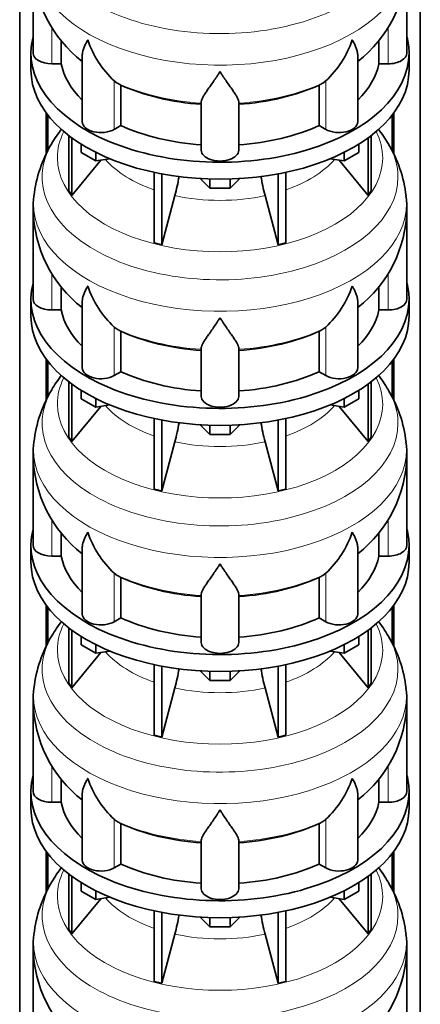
# Model space of a CAD drawing. Header units: millimetres. Extents: x 166 to 773, y -2383 to 1868.
# Tile 7 of 20: x 579 to 772, y -1540 to -1067. Entities that reach past the tile are written whole.
import ezdxf

# ---------------------------------------------------------------- set-up
doc = ezdxf.new("R2010")
doc.units = ezdxf.units.MM
doc.layers.add('LOW_134-11', color=7, linetype='Continuous')
doc.layers.add('VSI134_DIFFUSORE', color=7, linetype='Continuous')

# ---------------------------------------------------------------- blocks, each defined once
blk = doc.blocks.new('SE4')
at = {"layer": 'LOW_134-11', "color": 7, "linetype": 'Continuous', "lineweight": 35}
for p, q in [((579.14, -2116.07), (579.14, -801.16)), ((771.99, -2116.07), (771.99, -801.16)), ((591.89, -1111.47), (591.89, -1131.24)), ((592.64, -1112.46), (592.64, -1129.82)), ((758.49, -1112.46), (758.49, -1129.78)), ((759.24, -1111.47), (759.24, -1131.36)), ((591.89, -1229.86), (591.89, -1249.63)), ((592.64, -1230.85), (592.64, -1248.21)), ((758.49, -1230.85), (758.49, -1248.17)), ((759.24, -1229.86), (759.24, -1249.75)), ((591.89, -1348.25), (591.89, -1368.02)), ((592.64, -1349.24), (592.64, -1366.6)), ((758.49, -1349.24), (758.49, -1366.57)), ((759.24, -1348.25), (759.24, -1368.15)), ((591.89, -1466.64), (591.89, -1486.42)), ((592.64, -1467.63), (592.64, -1484.99)), ((758.49, -1467.63), (758.49, -1484.96)), ((759.24, -1466.64), (759.24, -1486.54))]:
    blk.add_line(p, q, dxfattribs=at)
at = {"layer": 'VSI134_DIFFUSORE', "color": 7, "linetype": 'Continuous', "lineweight": 35}
for p, q in [((585.57, -1039.6), (585.57, -1082.65)), ((765.57, -1082.65), (765.57, -1039.6)), ((599.09, -1087.85), (599.09, -1076.51)), ((752.04, -1076.42), (752.04, -1087.85)), ((584.57, -1082.65), (584.57, -1090.82)), ((609.29, -1083.59), (609.29, -1115.72)), ((741.84, -1115.72), (741.84, -1083.58)), ((766.57, -1090.82), (766.57, -1082.65)), ((594.57, -1087.85), (599.09, -1087.85)), ((752.04, -1087.85), (756.57, -1087.85)), ((626.08, -1097.1), (624.65, -1096.05)), ((627.86, -1117.55), (627.86, -1098.07)), ((723.28, -1098.07), (723.28, -1117.55)), ((726.48, -1096.05), (725.06, -1097.1)), ((666.57, -1129.42), (666.57, -1106.07)), ((684.57, -1129.42), (684.57, -1106.07)), ((624.65, -1119.4), (627.86, -1117.55)), ((723.28, -1117.55), (726.48, -1119.4)), ((602.74, -1122.32), (602.74, -1149)), ((748.39, -1122.32), (748.39, -1149)), ((604.27, -1123.47), (604.27, -1151.13)), ((608.81, -1130.58), (608.81, -1126.52)), ((742.32, -1130.58), (742.32, -1126.52)), ((746.86, -1123.47), (746.86, -1151.13)), ((615.75, -1134.59), (608.81, -1130.58)), ((615.75, -1134.59), (615.75, -1130.41)), ((735.38, -1134.59), (735.38, -1130.41)), ((742.32, -1130.58), (735.38, -1134.59)), ((604.27, -1151.13), (618.13, -1134.22)), ((622.57, -1133.53), (615.75, -1134.59)), ((735.38, -1134.59), (728.56, -1133.53)), ((733, -1134.22), (746.86, -1151.13)), ((643.87, -1140.07), (643.87, -1174)), ((647.56, -1140.81), (647.56, -1174.88)), ((703.57, -1140.81), (703.57, -1174.88)), ((707.26, -1140.07), (707.26, -1174)), ((670.66, -1147.72), (666.01, -1143.07)), ((670.66, -1147.72), (670.66, -1143.28)), ((685.12, -1143.07), (680.47, -1147.72)), ((680.47, -1147.72), (680.47, -1143.28)), ((602.74, -1149), (604.27, -1151.13)), ((680.47, -1147.72), (670.66, -1147.72)), ((746.86, -1151.13), (748.39, -1149)), ((647.56, -1174.88), (653.84, -1151.26)), ((697.29, -1151.26), (703.57, -1174.88)), ((585.57, -1157.99), (585.57, -1201.05)), ((765.57, -1201.05), (765.57, -1157.99)), ((643.87, -1174), (647.56, -1174.88)), ((703.57, -1174.88), (707.26, -1174)), ((599.09, -1206.24), (599.09, -1194.9)), ((752.04, -1194.81), (752.04, -1206.24)), ((584.57, -1201.05), (584.57, -1209.21)), ((609.29, -1201.98), (609.29, -1234.11)), ((741.84, -1234.11), (741.84, -1201.97)), ((766.57, -1209.21), (766.57, -1201.05)), ((594.57, -1206.24), (599.09, -1206.24)), ((752.04, -1206.24), (756.57, -1206.24)), ((626.08, -1215.49), (624.65, -1214.44)), ((627.86, -1235.94), (627.86, -1216.46)), ((723.28, -1216.46), (723.28, -1235.94)), ((726.48, -1214.44), (725.06, -1215.49)), ((666.57, -1247.81), (666.57, -1224.46)), ((684.57, -1247.81), (684.57, -1224.46)), ((624.65, -1237.79), (627.86, -1235.94)), ((723.28, -1235.94), (726.48, -1237.79)), ((602.74, -1240.71), (602.74, -1267.39)), ((748.39, -1240.71), (748.39, -1267.39)), ((604.27, -1241.86), (604.27, -1269.52)), ((608.81, -1248.97), (608.81, -1244.92)), ((742.32, -1248.97), (742.32, -1244.92)), ((746.86, -1241.86), (746.86, -1269.52)), ((615.75, -1252.98), (608.81, -1248.97)), ((615.75, -1252.98), (615.75, -1248.8)), ((735.38, -1252.98), (735.38, -1248.8)), ((742.32, -1248.97), (735.38, -1252.98)), ((604.27, -1269.52), (618.13, -1252.61)), ((622.57, -1251.92), (615.75, -1252.98)), ((735.38, -1252.98), (728.56, -1251.92)), ((733, -1252.61), (746.86, -1269.52)), ((643.87, -1258.46), (643.87, -1292.39)), ((647.56, -1259.2), (647.56, -1293.27)), ((703.57, -1259.2), (703.57, -1293.27)), ((707.26, -1258.46), (707.26, -1292.39)), ((670.66, -1266.11), (666.01, -1261.46)), ((670.66, -1266.11), (670.66, -1261.67)), ((685.12, -1261.46), (680.47, -1266.11)), ((680.47, -1266.11), (680.47, -1261.67)), ((602.74, -1267.39), (604.27, -1269.52)), ((680.47, -1266.11), (670.66, -1266.11)), ((746.86, -1269.52), (748.39, -1267.39)), ((647.56, -1293.27), (653.84, -1269.65)), ((697.29, -1269.65), (703.57, -1293.27)), ((585.57, -1276.38), (585.57, -1319.44)), ((765.57, -1319.44), (765.57, -1276.38)), ((643.87, -1292.39), (647.56, -1293.27)), ((703.57, -1293.27), (707.26, -1292.39)), ((599.09, -1324.63), (599.09, -1313.29)), ((752.04, -1313.2), (752.04, -1324.63)), ((584.57, -1319.44), (584.57, -1327.6)), ((609.29, -1320.37), (609.29, -1352.51)), ((741.84, -1352.51), (741.84, -1320.37)), ((766.57, -1327.6), (766.57, -1319.44)), ((594.57, -1324.63), (599.09, -1324.63)), ((752.04, -1324.63), (756.57, -1324.63)), ((626.08, -1333.88), (624.65, -1332.83)), ((627.86, -1354.33), (627.86, -1334.85)), ((723.28, -1334.85), (723.28, -1354.33)), ((726.48, -1332.83), (725.06, -1333.88)), ((666.57, -1366.2), (666.57, -1342.86)), ((684.57, -1366.2), (684.57, -1342.86)), ((624.65, -1356.18), (627.86, -1354.33)), ((723.28, -1354.33), (726.48, -1356.18)), ((602.74, -1359.1), (602.74, -1385.78)), ((748.39, -1359.1), (748.39, -1385.78)), ((604.27, -1360.25), (604.27, -1387.92)), ((608.81, -1367.36), (608.81, -1363.31)), ((742.32, -1367.36), (742.32, -1363.31)), ((746.86, -1360.25), (746.86, -1387.92)), ((615.75, -1371.37), (608.81, -1367.36)), ((615.75, -1371.37), (615.75, -1367.2)), ((735.38, -1371.37), (735.38, -1367.2)), ((742.32, -1367.36), (735.38, -1371.37)), ((604.27, -1387.92), (618.13, -1371)), ((622.57, -1370.31), (615.75, -1371.37)), ((735.38, -1371.37), (728.56, -1370.31)), ((733, -1371), (746.86, -1387.92)), ((643.87, -1376.85), (643.87, -1410.78)), ((647.56, -1377.59), (647.56, -1411.66)), ((703.57, -1377.59), (703.57, -1411.66)), ((707.26, -1376.85), (707.26, -1410.78)), ((670.66, -1384.5), (666.01, -1379.85)), ((670.66, -1384.5), (670.66, -1380.06)), ((685.12, -1379.85), (680.47, -1384.5)), ((680.47, -1384.5), (680.47, -1380.06)), ((602.74, -1385.78), (604.27, -1387.92)), ((680.47, -1384.5), (670.66, -1384.5)), ((746.86, -1387.92), (748.39, -1385.78)), ((647.56, -1411.66), (653.84, -1388.04)), ((697.29, -1388.04), (703.57, -1411.66)), ((585.57, -1394.77), (585.57, -1437.83)), ((765.57, -1437.83), (765.57, -1394.77)), ((643.87, -1410.78), (647.56, -1411.66)), ((703.57, -1411.66), (707.26, -1410.78)), ((599.09, -1443.03), (599.09, -1431.68)), ((752.04, -1431.6), (752.04, -1443.03)), ((584.57, -1437.83), (584.57, -1445.99)), ((609.29, -1438.76), (609.29, -1470.9)), ((741.84, -1470.9), (741.84, -1438.76)), ((766.57, -1445.99), (766.57, -1437.83)), ((594.57, -1443.03), (599.09, -1443.03)), ((752.04, -1443.03), (756.57, -1443.03)), ((626.08, -1452.28), (624.65, -1451.23)), ((627.86, -1472.72), (627.86, -1453.25)), ((723.28, -1453.25), (723.28, -1472.72)), ((726.48, -1451.23), (725.06, -1452.28)), ((666.57, -1484.59), (666.57, -1461.25)), ((684.57, -1484.59), (684.57, -1461.25)), ((624.65, -1474.57), (627.86, -1472.72)), ((723.28, -1472.72), (726.48, -1474.57)), ((602.74, -1477.5), (602.74, -1504.17)), ((748.39, -1477.5), (748.39, -1504.17)), ((604.27, -1478.64), (604.27, -1506.31)), ((608.81, -1485.75), (608.81, -1481.7)), ((742.32, -1485.75), (742.32, -1481.7)), ((746.86, -1478.64), (746.86, -1506.31)), ((615.75, -1489.76), (608.81, -1485.75)), ((615.75, -1489.76), (615.75, -1485.59)), ((735.38, -1489.76), (735.38, -1485.59)), ((742.32, -1485.75), (735.38, -1489.76)), ((604.27, -1506.31), (618.13, -1489.39)), ((622.57, -1488.71), (615.75, -1489.76)), ((735.38, -1489.76), (728.56, -1488.71)), ((733, -1489.39), (746.86, -1506.31)), ((643.87, -1495.24), (643.87, -1529.17)), ((647.56, -1495.98), (647.56, -1530.05)), ((703.57, -1495.98), (703.57, -1530.05)), ((707.26, -1495.24), (707.26, -1529.17)), ((670.66, -1502.89), (666.01, -1498.24)), ((670.66, -1502.89), (670.66, -1498.46)), ((685.12, -1498.24), (680.47, -1502.89)), ((680.47, -1502.89), (680.47, -1498.46)), ((602.74, -1504.17), (604.27, -1506.31)), ((680.47, -1502.89), (670.66, -1502.89)), ((746.86, -1506.31), (748.39, -1504.17)), ((647.56, -1530.05), (653.84, -1506.44)), ((697.29, -1506.44), (703.57, -1530.05)), ((585.57, -1513.17), (585.57, -1556.22)), ((765.57, -1556.22), (765.57, -1513.17)), ((643.87, -1529.17), (647.56, -1530.05)), ((703.57, -1530.05), (707.26, -1529.17))]:
    blk.add_line(p, q, dxfattribs=at)
at = {"layer": 'VSI134_DIFFUSORE', "color": 4, "linetype": 'Continuous', "lineweight": 9}
for p, q in [((594.57, -1087.85), (594.57, -1070.19)), ((756.57, -1087.85), (756.57, -1070.1)), ((624.65, -1119.4), (624.65, -1096.05)), ((726.48, -1119.4), (726.48, -1096.05)), ((594.57, -1206.24), (594.57, -1188.58)), ((756.57, -1206.24), (756.57, -1188.49)), ((624.65, -1237.79), (624.65, -1214.44)), ((726.48, -1237.79), (726.48, -1214.44)), ((594.57, -1324.63), (594.57, -1306.97)), ((756.57, -1324.63), (756.57, -1306.89)), ((624.65, -1356.18), (624.65, -1332.83)), ((726.48, -1356.18), (726.48, -1332.83)), ((594.57, -1443.03), (594.57, -1425.36)), ((756.57, -1443.03), (756.57, -1425.28)), ((624.65, -1474.57), (624.65, -1451.23)), ((726.48, -1474.57), (726.48, -1451.23))]:
    blk.add_line(p, q, dxfattribs=at)
at = {"layer": 'VSI134_DIFFUSORE', "color": 7, "linetype": 'Continuous', "lineweight": 35}
for centre, radius, start, end in [((646.85, -1038.41), 61.25, 181.1196, 232.075), ((704.51, -1038.55), 60.97, 307.8559, 359.0125), ((657.15, -1061.09), 47.73, 198.6373, 227.0857), ((693.98, -1061.09), 47.73, 312.9143, 341.3628), ((633.99, -1084.71), 14.7, 237.4509, 245.3566), ((717.15, -1084.71), 14.7, 294.6434, 302.5491), ((653.82, -1161.52), 68.98, 142.1797, 149.0954), ((697.75, -1160.91), 68.25, 30.6072, 37.7078), ((648.42, -1158.52), 62.81, 149.0217, 173.546), ((704.84, -1157.88), 60.6, 6.0692, 31.5276), ((564, -1126.95), 93.08, 344.857, 350.6518), ((785.82, -1127.15), 91.75, 189.2533, 195.2315), ((625.39, -1157.08), 39.79, 171.8454, 181.3345), ((737.22, -1156.37), 28.3, 356.7173, 9.9642), ((646.85, -1156.81), 61.25, 181.1196, 232.075), ((704.51, -1156.94), 60.97, 307.8559, 359.0125), ((657.15, -1179.48), 47.73, 198.6373, 227.0857), ((693.98, -1179.48), 47.73, 312.9143, 341.3628), ((633.99, -1203.1), 14.7, 237.4509, 245.3566), ((717.15, -1203.1), 14.7, 294.6434, 302.5491), ((653.82, -1279.91), 68.98, 142.1797, 149.0954), ((697.75, -1279.31), 68.25, 30.6072, 37.8215), ((648.42, -1276.91), 62.81, 149.0217, 173.546), ((704.84, -1276.28), 60.6, 6.0692, 31.5276), ((564, -1245.34), 93.08, 344.857, 350.6518), ((785.82, -1245.55), 91.75, 189.2533, 195.2315), ((625.39, -1275.47), 39.79, 171.8454, 181.3345), ((737.22, -1274.77), 28.3, 356.7173, 9.9642), ((646.85, -1275.2), 61.25, 181.1196, 232.075), ((704.51, -1275.34), 60.97, 307.8559, 359.0125), ((657.15, -1297.88), 47.73, 198.6373, 227.0857), ((693.98, -1297.88), 47.73, 312.9143, 341.3628), ((633.99, -1321.49), 14.7, 237.4509, 245.3566), ((717.15, -1321.49), 14.7, 294.6434, 302.5491), ((653.82, -1398.31), 68.98, 141.9973, 149.0954), ((697.75, -1397.7), 68.25, 30.6072, 37.8215), ((648.42, -1395.3), 62.81, 149.0217, 173.546), ((704.84, -1394.67), 60.6, 6.0692, 31.5276), ((564, -1363.73), 93.08, 344.857, 350.6518), ((785.82, -1363.94), 91.75, 189.2533, 195.2315), ((625.39, -1393.86), 39.79, 171.8454, 181.3345), ((737.22, -1393.16), 28.3, 356.7173, 9.9642), ((646.85, -1393.59), 61.25, 181.1196, 232.075), ((704.51, -1393.73), 60.97, 307.8559, 359.0125), ((657.15, -1416.27), 47.73, 198.6373, 227.0857), ((693.98, -1416.27), 47.73, 312.9143, 341.3628), ((633.99, -1439.88), 14.7, 237.4509, 245.3566), ((717.15, -1439.88), 14.7, 294.6434, 302.5491), ((653.82, -1516.7), 68.98, 141.9973, 149.0954), ((697.75, -1516.09), 68.25, 30.6072, 37.8215), ((648.42, -1513.69), 62.81, 149.0217, 173.546), ((704.84, -1513.06), 60.6, 6.0692, 31.5276), ((564, -1482.12), 93.08, 344.857, 350.6518), ((785.82, -1482.33), 91.75, 189.2533, 195.2315), ((625.39, -1512.25), 39.79, 171.8454, 181.3345), ((737.22, -1511.55), 28.3, 356.7173, 9.9642), ((646.85, -1511.98), 61.25, 181.1196, 232.075), ((704.51, -1512.12), 60.97, 307.8559, 359.0125)]:
    blk.add_arc(centre, radius, start, end, dxfattribs=at)
at = {"layer": 'VSI134_DIFFUSORE', "color": 4, "linetype": 'Continuous', "lineweight": 9}
for centre, major_axis, start_param, end_param in [((675.57, -1023.88), (85.67, 0), 2.810904, 6.283185), ((675.57, -1036.64), (-89.83, 0), 0, 3.209511), ((675.57, -1061.18), (-79.5, 0), 0.898849, 1.457346), ((675.57, -1061.18), (79.5, 0), 4.82584, 5.384336), ((675.57, -1133.08), (-78.3, 0), 0, 3.425204), ((675.57, -1133.08), (-78.3, 0), 5.999574, 6.283185), ((675.57, -1142.27), (85.67, 0), 2.810904, 6.283185), ((675.57, -1142.27), (85.67, 0), 0, 0.330086), ((675.57, -1117.96), (-61.63, 0), 0.463231, 1.030574), ((675.57, -1117.96), (61.63, 0), 5.252612, 5.819954), ((675.57, -1155.03), (-89.83, 0), 6.215125, 6.283185), ((675.57, -1155.03), (-89.83, 0), 0, 3.209511), ((675.57, -1117.96), (-61.63, 0), 1.210556, 1.931037), ((675.57, -1179.57), (-79.5, 0), 0.898849, 1.457346), ((675.57, -1179.57), (79.5, 0), 4.82584, 5.384336), ((675.57, -1251.47), (-78.3, 0), 0, 3.425204), ((675.57, -1251.47), (-78.3, 0), 5.999574, 6.283185), ((675.57, -1260.66), (85.67, 0), 2.810904, 6.283185), ((675.57, -1260.66), (85.67, 0), 0, 0.330086), ((675.57, -1236.35), (-61.63, 0), 0.463231, 1.030574), ((675.57, -1236.35), (61.63, 0), 5.252612, 5.819954), ((675.57, -1273.42), (-89.83, 0), 6.215125, 6.283185), ((675.57, -1273.42), (-89.83, 0), 0, 3.209511), ((675.57, -1236.35), (-61.63, 0), 1.210556, 1.931037), ((675.57, -1297.96), (-79.5, 0), 0.898849, 1.457346), ((675.57, -1297.96), (79.5, 0), 4.82584, 5.384336), ((675.57, -1369.86), (-78.3, 0), 0, 3.425204), ((675.57, -1369.86), (-78.3, 0), 5.999574, 6.283185), ((675.57, -1379.06), (85.67, 0), 2.810904, 6.283185), ((675.57, -1379.06), (85.67, 0), 0, 0.330086), ((675.57, -1354.75), (-61.63, 0), 0.463231, 1.030574), ((675.57, -1354.75), (61.63, 0), 5.252612, 5.819954), ((675.57, -1391.81), (-89.83, 0), 6.215125, 6.283185), ((675.57, -1391.81), (-89.83, 0), 0, 3.209511), ((675.57, -1354.75), (-61.63, 0), 1.210556, 1.931037), ((675.57, -1416.36), (-79.5, 0), 0.898849, 1.457346), ((675.57, -1416.36), (79.5, 0), 4.82584, 5.384336), ((675.57, -1488.26), (-78.3, 0), 0, 3.425204), ((675.57, -1488.26), (-78.3, 0), 5.999574, 6.283185), ((675.57, -1497.45), (85.67, 0), 2.810904, 6.283185), ((675.57, -1497.45), (85.67, 0), 0, 0.330086), ((675.57, -1473.14), (-61.63, 0), 0.463231, 1.030574), ((675.57, -1473.14), (61.63, 0), 5.252612, 5.819954), ((675.57, -1510.2), (-89.83, 0), 0, 3.209511), ((675.57, -1510.2), (-89.83, 0), 6.215125, 6.283185), ((675.57, -1473.14), (-61.63, 0), 1.210556, 1.931037)]:
    blk.add_ellipse(centre, major_axis=major_axis, ratio=0.57735, start_param=start_param, end_param=end_param, dxfattribs=at)
at = {"layer": 'VSI134_DIFFUSORE', "color": 7, "linetype": 'Continuous', "lineweight": 35}
for centre, major_axis, start_param, end_param in [((675.57, -1082.65), (91, 0), 2.993207, 6.283185), ((675.57, -1082.65), (91, 0), 0, 0.148386), ((594.57, -1082.65), (9, 0), 3.141593, 4.712389), ((756.57, -1082.65), (-9, 0), 1.570796, 3.141593), ((675.57, -1082.65), (-77, 0), 0.117151, 0.534109), ((675.57, -1082.65), (77, 0), 5.749077, 6.166034), ((675.57, -1090.82), (-91, 0), 0, 3.141593), ((675.57, -1063.18), (-77, 0), 0.902549, 1.453645), ((675.57, -1063.18), (77, 0), 4.82954, 5.380636), ((618.29, -1115.72), (9, 0), 3.141593, 5.497787), ((675.57, -1082.65), (-77, 0), 0.902549, 1.453645), ((675.57, -1082.65), (77, 0), 4.82954, 5.380636), ((732.84, -1115.72), (-9, 0), 0.785398, 3.141593), ((675.57, -1129.42), (-9, 0), 0, 3.141593), ((675.57, -1201.05), (91, 0), 2.993207, 6.283185), ((675.57, -1201.05), (91, 0), 0, 0.148386), ((594.57, -1201.05), (9, 0), 3.141593, 4.712389), ((756.57, -1201.05), (-9, 0), 1.570796, 3.141593), ((675.57, -1201.05), (-77, 0), 0.117151, 0.534109), ((675.57, -1201.05), (77, 0), 5.749077, 6.166034), ((675.57, -1209.21), (-91, 0), 0, 3.141593), ((675.57, -1181.57), (-77, 0), 0.902549, 1.453645), ((675.57, -1181.57), (77, 0), 4.82954, 5.380636), ((618.29, -1234.11), (9, 0), 3.141593, 5.497787), ((675.57, -1201.05), (-77, 0), 0.902549, 1.453645), ((675.57, -1201.05), (77, 0), 4.82954, 5.380636), ((732.84, -1234.11), (-9, 0), 0.785398, 3.141593), ((675.57, -1247.81), (-9, 0), 0, 3.141593), ((675.57, -1319.44), (91, 0), 2.993207, 6.283185), ((675.57, -1319.44), (91, 0), 0, 0.148386), ((594.57, -1319.44), (9, 0), 3.141593, 4.712389), ((756.57, -1319.44), (-9, 0), 1.570796, 3.141593), ((675.57, -1319.44), (-77, 0), 0.117151, 0.534109), ((675.57, -1319.44), (77, 0), 5.749077, 6.166034), ((675.57, -1327.6), (-91, 0), 0, 3.141593), ((675.57, -1299.96), (-77, 0), 0.902549, 1.453645), ((675.57, -1299.96), (77, 0), 4.82954, 5.380636), ((618.29, -1352.51), (9, 0), 3.141593, 5.497787), ((675.57, -1319.44), (-77, 0), 0.902549, 1.453645), ((675.57, -1319.44), (77, 0), 4.82954, 5.380636), ((732.84, -1352.51), (-9, 0), 0.785398, 3.141593), ((675.57, -1366.2), (-9, 0), 0, 3.141593), ((675.57, -1437.83), (91, 0), 2.993207, 6.283185), ((675.57, -1437.83), (91, 0), 0, 0.148386), ((594.57, -1437.83), (9, 0), 3.141593, 4.712389), ((756.57, -1437.83), (-9, 0), 1.570796, 3.141593), ((675.57, -1437.83), (-77, 0), 0.117151, 0.534109), ((675.57, -1437.83), (77, 0), 5.749077, 6.166034), ((675.57, -1445.99), (-91, 0), 0, 3.141593), ((675.57, -1418.35), (-77, 0), 0.902549, 1.453645), ((675.57, -1418.35), (77, 0), 4.82954, 5.380636), ((618.29, -1470.9), (9, 0), 3.141593, 5.497787), ((675.57, -1437.83), (-77, 0), 0.902549, 1.453645), ((675.57, -1437.83), (77, 0), 4.82954, 5.380636), ((732.84, -1470.9), (-9, 0), 0.785398, 3.141593), ((675.57, -1484.59), (-9, 0), 0, 3.141593)]:
    blk.add_ellipse(centre, major_axis=major_axis, ratio=0.57735, start_param=start_param, end_param=end_param, dxfattribs=at)
for points, knots in [([(609.29, -1083.6), (609.29, -1083.43), (609.3, -1083.27), (609.38, -1082.08), (609.67, -1081.03), (610.34, -1079.36), (610.6, -1078.78), (611.06, -1077.89), (611.22, -1077.59), (611.47, -1077.13), (611.6, -1076.9), (611.74, -1076.66), (611.83, -1076.5), (611.88, -1076.42), (611.93, -1076.35)], [0.4586292, 0.4586292, 0.4586292, 0.4586292, 0.5, 0.5, 0.75, 0.75, 0.875, 0.875, 0.9375, 0.9375, 0.96875, 0.984375, 0.984375, 1, 1, 1, 1]), ([(741.84, -1083.59), (741.84, -1083.44), (741.84, -1083.28), (741.79, -1082.62), (741.7, -1082.11), (741.43, -1081.05), (741.25, -1080.5), (740.8, -1079.37), (740.53, -1078.79), (740.08, -1077.9), (739.92, -1077.59), (739.66, -1077.13), (739.57, -1076.98), (739.39, -1076.66), (739.3, -1076.5), (739.21, -1076.35)], [0.4604904, 0.4604904, 0.4604904, 0.4604904, 0.5, 0.5, 0.625, 0.625, 0.75, 0.75, 0.875, 0.875, 0.9375, 0.9375, 0.96875, 0.96875, 1, 1, 1, 1]), ([(675.57, -1091.57), (675.43, -1091.78), (675.3, -1091.99), (675.03, -1092.41), (674.9, -1092.62), (674.5, -1093.23), (674.24, -1093.64), (673.45, -1094.83), (672.94, -1095.6), (671.92, -1097.07), (671.43, -1097.79), (670.48, -1099.14), (670.03, -1099.78), (669.18, -1101), (668.79, -1101.58), (668.25, -1102.4), (668.08, -1102.67), (667.75, -1103.18), (667.6, -1103.43), (667.19, -1104.15), (666.97, -1104.59), (666.66, -1105.39), (666.57, -1105.75), (666.57, -1106.07)], [0, 0, 0, 0, 0.03125, 0.03125, 0.0625, 0.0625, 0.125, 0.125, 0.25, 0.25, 0.375, 0.375, 0.5, 0.5, 0.625, 0.625, 0.6875, 0.6875, 0.75, 0.75, 0.875, 0.875, 1, 1, 1, 1]), ([(684.57, -1106.07), (684.57, -1105.75), (684.48, -1105.39), (684.16, -1104.59), (683.94, -1104.15), (683.53, -1103.43), (683.38, -1103.18), (683.06, -1102.67), (682.89, -1102.4), (682.35, -1101.58), (681.95, -1101), (681.1, -1099.78), (680.65, -1099.14), (679.71, -1097.79), (679.21, -1097.08), (678.2, -1095.6), (677.68, -1094.83), (676.89, -1093.64), (676.63, -1093.24), (676.23, -1092.62), (676.1, -1092.41), (675.83, -1091.99), (675.7, -1091.78), (675.57, -1091.57)], [0, 0, 0, 0, 0.125, 0.125, 0.25, 0.25, 0.3125, 0.3125, 0.375, 0.375, 0.5, 0.5, 0.625, 0.625, 0.75, 0.75, 0.875, 0.875, 0.9375, 0.9375, 0.96875, 0.96875, 1, 1, 1, 1]), ([(609.29, -1201.99), (609.29, -1201.82), (609.3, -1201.66), (609.38, -1200.47), (609.67, -1199.42), (610.34, -1197.75), (610.6, -1197.17), (611.06, -1196.28), (611.22, -1195.98), (611.47, -1195.52), (611.6, -1195.29), (611.74, -1195.05), (611.83, -1194.9), (611.88, -1194.82), (611.93, -1194.74)], [0.4586292, 0.4586292, 0.4586292, 0.4586292, 0.5, 0.5, 0.75, 0.75, 0.875, 0.875, 0.9375, 0.9375, 0.96875, 0.984375, 0.984375, 1, 1, 1, 1]), ([(741.84, -1201.99), (741.84, -1201.83), (741.84, -1201.67), (741.79, -1201.01), (741.7, -1200.5), (741.43, -1199.44), (741.25, -1198.89), (740.8, -1197.76), (740.53, -1197.18), (740.08, -1196.29), (739.92, -1195.99), (739.66, -1195.52), (739.57, -1195.37), (739.39, -1195.05), (739.3, -1194.9), (739.21, -1194.74)], [0.4604904, 0.4604904, 0.4604904, 0.4604904, 0.5, 0.5, 0.625, 0.625, 0.75, 0.75, 0.875, 0.875, 0.9375, 0.9375, 0.96875, 0.96875, 1, 1, 1, 1]), ([(675.57, -1209.96), (675.43, -1210.17), (675.3, -1210.38), (675.03, -1210.8), (674.9, -1211.01), (674.5, -1211.63), (674.24, -1212.03), (673.45, -1213.22), (672.94, -1213.99), (671.92, -1215.47), (671.43, -1216.18), (670.48, -1217.53), (670.03, -1218.17), (669.18, -1219.39), (668.79, -1219.97), (668.25, -1220.79), (668.08, -1221.06), (667.75, -1221.58), (667.6, -1221.83), (667.19, -1222.55), (666.97, -1222.98), (666.66, -1223.78), (666.57, -1224.14), (666.57, -1224.46)], [0, 0, 0, 0, 0.03125, 0.03125, 0.0625, 0.0625, 0.125, 0.125, 0.25, 0.25, 0.375, 0.375, 0.5, 0.5, 0.625, 0.625, 0.6875, 0.6875, 0.75, 0.75, 0.875, 0.875, 1, 1, 1, 1]), ([(684.57, -1224.46), (684.57, -1224.14), (684.48, -1223.78), (684.16, -1222.99), (683.94, -1222.55), (683.53, -1221.83), (683.38, -1221.58), (683.06, -1221.06), (682.89, -1220.8), (682.35, -1219.98), (681.95, -1219.4), (681.1, -1218.18), (680.65, -1217.53), (679.71, -1216.18), (679.21, -1215.47), (678.2, -1213.99), (677.68, -1213.23), (676.89, -1212.03), (676.63, -1211.63), (676.23, -1211.01), (676.1, -1210.8), (675.83, -1210.38), (675.7, -1210.17), (675.57, -1209.96)], [0, 0, 0, 0, 0.125, 0.125, 0.25, 0.25, 0.3125, 0.3125, 0.375, 0.375, 0.5, 0.5, 0.625, 0.625, 0.75, 0.75, 0.875, 0.875, 0.9375, 0.9375, 0.96875, 0.96875, 1, 1, 1, 1]), ([(609.29, -1320.38), (609.29, -1320.22), (609.3, -1320.05), (609.38, -1318.87), (609.67, -1317.81), (610.34, -1316.14), (610.6, -1315.57), (611.06, -1314.68), (611.22, -1314.37), (611.47, -1313.91), (611.6, -1313.68), (611.74, -1313.45), (611.83, -1313.29), (611.88, -1313.21), (611.93, -1313.13)], [0.4586292, 0.4586292, 0.4586292, 0.4586292, 0.5, 0.5, 0.75, 0.75, 0.875, 0.875, 0.9375, 0.9375, 0.96875, 0.984375, 0.984375, 1, 1, 1, 1]), ([(741.84, -1320.38), (741.84, -1320.22), (741.84, -1320.07), (741.79, -1319.41), (741.7, -1318.89), (741.43, -1317.83), (741.25, -1317.28), (740.8, -1316.15), (740.53, -1315.58), (740.08, -1314.68), (739.92, -1314.38), (739.66, -1313.92), (739.57, -1313.76), (739.39, -1313.45), (739.3, -1313.29), (739.21, -1313.13)], [0.4604904, 0.4604904, 0.4604904, 0.4604904, 0.5, 0.5, 0.625, 0.625, 0.75, 0.75, 0.875, 0.875, 0.9375, 0.9375, 0.96875, 0.96875, 1, 1, 1, 1]), ([(675.57, -1328.35), (675.43, -1328.56), (675.3, -1328.77), (675.03, -1329.19), (674.9, -1329.4), (674.5, -1330.02), (674.24, -1330.42), (673.45, -1331.61), (672.94, -1332.38), (671.92, -1333.86), (671.43, -1334.57), (670.48, -1335.92), (670.03, -1336.57), (669.18, -1337.79), (668.79, -1338.37), (668.25, -1339.19), (668.08, -1339.45), (667.75, -1339.97), (667.6, -1340.22), (667.19, -1340.94), (666.97, -1341.38), (666.66, -1342.18), (666.57, -1342.54), (666.57, -1342.86)], [0, 0, 0, 0, 0.03125, 0.03125, 0.0625, 0.0625, 0.125, 0.125, 0.25, 0.25, 0.375, 0.375, 0.5, 0.5, 0.625, 0.625, 0.6875, 0.6875, 0.75, 0.75, 0.875, 0.875, 1, 1, 1, 1]), ([(684.57, -1342.86), (684.57, -1342.54), (684.48, -1342.18), (684.16, -1341.38), (683.94, -1340.94), (683.53, -1340.22), (683.38, -1339.97), (683.06, -1339.45), (682.89, -1339.19), (682.35, -1338.37), (681.95, -1337.79), (681.1, -1336.57), (680.65, -1335.93), (679.71, -1334.57), (679.21, -1333.86), (678.2, -1332.38), (677.68, -1331.62), (676.89, -1330.43), (676.63, -1330.02), (676.23, -1329.4), (676.1, -1329.19), (675.83, -1328.77), (675.7, -1328.56), (675.57, -1328.35)], [0, 0, 0, 0, 0.125, 0.125, 0.25, 0.25, 0.3125, 0.3125, 0.375, 0.375, 0.5, 0.5, 0.625, 0.625, 0.75, 0.75, 0.875, 0.875, 0.9375, 0.9375, 0.96875, 0.96875, 1, 1, 1, 1]), ([(609.29, -1438.77), (609.29, -1438.61), (609.3, -1438.44), (609.38, -1437.26), (609.67, -1436.21), (610.34, -1434.53), (610.6, -1433.96), (611.06, -1433.07), (611.22, -1432.77), (611.47, -1432.31), (611.6, -1432.07), (611.74, -1431.84), (611.83, -1431.68), (611.88, -1431.6), (611.93, -1431.52)], [0.4586292, 0.4586292, 0.4586292, 0.4586292, 0.5, 0.5, 0.75, 0.75, 0.875, 0.875, 0.9375, 0.9375, 0.96875, 0.984375, 0.984375, 1, 1, 1, 1]), ([(741.84, -1438.77), (741.84, -1438.61), (741.84, -1438.46), (741.79, -1437.8), (741.7, -1437.28), (741.43, -1436.22), (741.25, -1435.67), (740.8, -1434.55), (740.53, -1433.97), (740.08, -1433.07), (739.92, -1432.77), (739.66, -1432.31), (739.57, -1432.15), (739.39, -1431.84), (739.3, -1431.68), (739.21, -1431.52)], [0.4604904, 0.4604904, 0.4604904, 0.4604904, 0.5, 0.5, 0.625, 0.625, 0.75, 0.75, 0.875, 0.875, 0.9375, 0.9375, 0.96875, 0.96875, 1, 1, 1, 1]), ([(675.57, -1446.74), (675.43, -1446.95), (675.3, -1447.17), (675.03, -1447.59), (674.9, -1447.79), (674.5, -1448.41), (674.24, -1448.81), (673.45, -1450.01), (672.94, -1450.77), (671.92, -1452.25), (671.43, -1452.96), (670.48, -1454.31), (670.03, -1454.96), (669.18, -1456.18), (668.79, -1456.76), (668.25, -1457.58), (668.08, -1457.84), (667.75, -1458.36), (667.6, -1458.61), (667.19, -1459.33), (666.97, -1459.77), (666.66, -1460.57), (666.57, -1460.93), (666.57, -1461.25)], [0, 0, 0, 0, 0.03125, 0.03125, 0.0625, 0.0625, 0.125, 0.125, 0.25, 0.25, 0.375, 0.375, 0.5, 0.5, 0.625, 0.625, 0.6875, 0.6875, 0.75, 0.75, 0.875, 0.875, 1, 1, 1, 1]), ([(684.57, -1461.25), (684.57, -1460.93), (684.48, -1460.57), (684.16, -1459.77), (683.94, -1459.33), (683.53, -1458.61), (683.38, -1458.36), (683.06, -1457.85), (682.89, -1457.58), (682.35, -1456.76), (681.95, -1456.18), (681.1, -1454.96), (680.65, -1454.32), (679.71, -1452.97), (679.21, -1452.25), (678.2, -1450.78), (677.68, -1450.01), (676.89, -1448.82), (676.63, -1448.41), (676.23, -1447.79), (676.1, -1447.59), (675.83, -1447.17), (675.7, -1446.95), (675.57, -1446.74)], [0, 0, 0, 0, 0.125, 0.125, 0.25, 0.25, 0.3125, 0.3125, 0.375, 0.375, 0.5, 0.5, 0.625, 0.625, 0.75, 0.75, 0.875, 0.875, 0.9375, 0.9375, 0.96875, 0.96875, 1, 1, 1, 1])]:
    blk.add_open_spline(points, degree=3, knots=knots, dxfattribs=at)

msp = doc.modelspace()

# ---------------------------------------------------------------- block references
msp.add_blockref('SE4', (0, 0))

doc.saveas('drawing.dxf')
